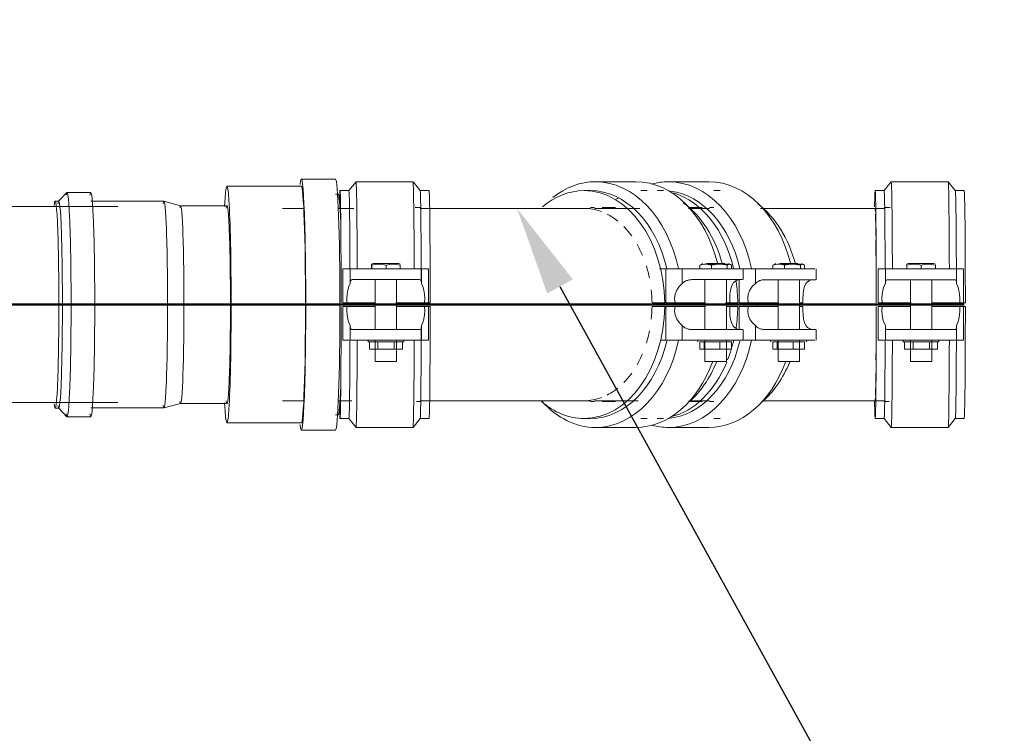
# Model space of a CAD drawing. Header units: millimetres. Extents: x 85617 to 161165, y 53267 to 102987.
# Tile 8 of 47: x 110901 to 111454, y 79386 to 79786. Entities that reach past the tile are written whole.
import ezdxf
from ezdxf import colors
from ezdxf.entities.mleader import LeaderData, LeaderLine
from ezdxf.math import Vec2, Vec3

# ---------------------------------------------------------------- set-up
doc = ezdxf.new("R2010")
doc.units = ezdxf.units.MM
for name, color, linetype, lineweight in [('P-PIPE-____-OTLN', 7, 'Continuous', 50), ('P-SANR-FIXT-OTLN', 7, 'Continuous', 9), ('Греющ. кабель', 204, 'Continuous', 50), ('ДЕВИ', 7, 'Continuous', 0)]:
    doc.layers.add(name, color=color, linetype=linetype, lineweight=lineweight)
doc.styles.add('ДЕВИ', font='CS_Gost2304.shx', dxfattribs={"width": 0.8})

# ---------------------------------------------------------------- blocks, each defined once
blk = doc.blocks.new('ВК_ПП_Переходник ПП_SML - Переходник ПП_SML_ DN110-27826823-ВКК_25_К3_З_ЭОМ_воронка парапетная_')
at = {"layer": 'P-PIPE-____-OTLN', "color": 11, "lineweight": 9, "true_color": 0xff8040}
for p, q in [((107547.72, 81865.92), (107528.53, 81865.92)), ((107496.05, 81861.92), (107486.76, 81861.92)), ((107528.53, 81861.92), (107496.05, 81861.92)), ((107396.93, 81858.37), (107392.24, 81853.48)), ((107410.31, 81858.42), (107397.01, 81858.42)), ((107549.22, 81857.42), (107547.72, 81857.42)), ((107392.32, 81853.52), (107390.32, 81853.52)), ((107451.38, 81853.42), (107410.31, 81853.42)), ((107460.69, 81850.91), (107451.4, 81853.41)), ((107486.76, 81850.92), (107460.67, 81850.92)), ((107451.4, 81737.42), (107460.69, 81739.92)), ((107460.67, 81739.92), (107486.76, 81739.92)), ((107390.32, 81737.32), (107392.32, 81737.32)), ((107392.24, 81737.35), (107396.93, 81732.46)), ((107397.01, 81732.42), (107410.31, 81732.42)), ((107410.31, 81737.42), (107451.38, 81737.42)), ((107547.72, 81733.42), (107549.22, 81733.42)), ((107486.76, 81728.92), (107496.05, 81728.92)), ((107496.05, 81728.92), (107528.53, 81728.92)), ((107528.53, 81724.92), (107547.72, 81724.92))]:
    blk.add_line(p, q, dxfattribs=at)
for centre, major_axis, start_param, end_param in [((107486.76, 81795.42), (0, 66.5), 4.712389, 6.875552), ((107528.53, 81795.42), (0, 70.5), 4.712389, 6.57589), ((107547.72, 81795.42), (0, 70.5), 4.712389, 6.283185), ((107397.01, 81795.42), (0, 63), 4.712389, 6.507585), ((107410.31, 81795.42), (0, 63), 4.712389, 6.507585), ((107528.53, 81795.42), (0, 66.5), 4.712389, 6.283185), ((107390.32, 81795.42), (0, 58.1), 4.712389, 6.576639), ((107392.32, 81795.42), (0, 58.1), 4.712389, 6.507585), ((107451.38, 81795.42), (0, 58), 4.712389, 6.507585), ((107549.22, 81795.42), (0, 62), 5.550345, 6.283185), ((107460.67, 81795.42), (0, 55.5), 4.712389, 6.473424), ((107460.67, 81795.42), (0, 55.5), 4.712389, 6.472034), ((107486.76, 81795.42), (0, 55.5), 4.712389, 6.507585), ((107390.32, 81795.42), (0, 58.1), 2.851454, 4.712389), ((107392.32, 81795.42), (0, 58.1), 2.917193, 4.712389), ((107397.01, 81795.42), (0, 63), 2.917193, 4.712389), ((107410.31, 81795.42), (0, 63), 2.917193, 4.712389), ((107451.38, 81795.42), (0, 58), 2.917193, 4.712389), ((107460.67, 81795.42), (0, 55.5), 2.951354, 4.712389), ((107460.67, 81795.42), (0, 55.5), 2.952744, 4.712389), ((107486.76, 81795.42), (0, 66.5), 2.549226, 4.712389), ((107486.76, 81795.42), (0, 55.5), 2.917193, 4.712389), ((107528.53, 81795.42), (0, 70.5), 2.844722, 4.712389), ((107528.53, 81795.42), (0, 66.5), 3.141593, 4.712389), ((107547.72, 81795.42), (0, 70.5), 3.141593, 4.712389), ((107549.22, 81795.42), (0, 62), 3.141593, 3.890942)]:
    blk.add_ellipse(centre, major_axis=major_axis, ratio=0.035323, start_param=start_param, end_param=end_param, dxfattribs=at)
blk = doc.blocks.new('HL_RU_Attica drain_HL68P_0-A-200505 - Парапетная воронка Ø110-38365685-ВКК_25_К3_З_ЭОМ_воронка парапетная_')
at = {"layer": 'P-SANR-FIXT-OTLN', "color": 11, "true_color": 0xff8040}
for p, q in [((-69.5, 160), (-11.5, 160)), ((-11.5, 160), (-4.5, 160)), ((0, 160), (-4.5, 160)), ((-4.5, 110), (-4.5, 160)), ((0, 160), (0, 110)), ((-119.5, 110), (-119.5, -110)), ((-4.5, -110), (-4.5, 110)), ((0, 110), (0, -110)), ((37, 59), (28.5, 59)), ((28.5, 0), (28.5, 57.52)), ((39.5, 59.99), (37, 59.99)), ((37, 0), (37, 58.49)), ((39.5, 0), (39.5, 58.49)), ((49.5, 57.51), (39.5, 57.51)), ((52, 59.99), (49.5, 59.99)), ((49.5, 0), (49.5, 58.49)), ((74.5, 59), (52, 59)), ((52, 0), (52, 58.49)), ((74.5, 0), (74.5, 57.52)), ((64.5, 55), (0, 55)), ((74.5, 50), (0, 50)), ((106.73, 50), (74.5, 50)), ((131.73, 55), (106.73, 50)), ((106.73, 49.08), (106.73, 50)), ((590.56, 55), (129.13, 55)), ((131.73, 55), (131.73, 0)), ((106.73, 39.43), (106.73, 48.3)), ((106.73, 37.97), (106.73, 39.09)), ((106.73, 21.83), (106.73, 38.01)), ((-11.5, -19.8), (-11.5, 19.8)), ((106.73, 19.78), (106.73, 21.69)), ((106.73, 0), (106.73, 19.83)), ((39.49, 12.5), (39.49, -12.5)), ((39.49, 12.5), (49.49, 12.5)), ((39.66, 12.5), (39.49, 12.5)), ((49.49, 12.5), (49.32, 12.5)), ((49.49, -12.5), (49.49, 12.5)), ((74.5, -57.52), (74.5, 0)), ((106.73, -19.83), (106.73, 0)), ((131.73, 0), (131.73, -55)), ((28.5, -57.52), (28.5, 0)), ((37, -58.49), (37, 0)), ((39.5, -58.49), (39.5, 0)), ((49.5, -58.49), (49.5, 0)), ((52, -58.49), (52, 0)), ((39.49, -12.5), (39.66, -12.5)), ((49.49, -12.5), (39.49, -12.5)), ((49.32, -12.5), (49.49, -12.5)), ((106.73, -21.69), (106.73, -19.78)), ((106.73, -38.01), (106.73, -21.83)), ((106.73, -39.09), (106.73, -37.97)), ((106.73, -48.3), (106.73, -39.43)), ((106.73, -50), (106.73, -48.75)), ((106.73, -50), (106.73, -49.08)), ((0, -50), (74.5, -50)), ((0, -55), (64.5, -55)), ((74.5, -50), (106.73, -50)), ((131.73, -55), (106.73, -50)), ((129.13, -55), (590.56, -55)), ((28.5, -59), (37, -59)), ((37, -59.99), (39.5, -59.99)), ((39.5, -57.51), (49.5, -57.51)), ((49.5, -59.99), (52, -59.99)), ((52, -59), (74.5, -59)), ((-4.5, -160), (-4.5, -110)), ((0, -110), (0, -160)), ((-11.5, -160), (-69.5, -160)), ((-4.5, -160), (-11.5, -160)), ((-4.5, -160), (0, -160))]:
    blk.add_line(p, q, dxfattribs=at)
for centre, start, end in [((-69.5, 110), 90, 180), ((-69.5, -110), 180, 270)]:
    blk.add_arc(centre, 50, start, end, dxfattribs=at)
blk.add_ellipse((129.13, 0), major_axis=(0, 55), ratio=0.047101, start_param=3.141593, end_param=6.283185, dxfattribs=at)
for points, knots in [([(-11.5, 19.8), (-11.1, 19.87), (-10.53, 20.01), (-9.92, 20.26), (-9.59, 20.43), (-9.35, 20.57), (-9.13, 20.73), (-8.84, 20.96), (-8.5, 21.29), (-8.19, 21.64), (-7.96, 21.93), (-7.78, 22.14), (-7.62, 22.35), (-7.4, 22.65), (-7.15, 23.02), (-6.88, 23.48), (-6.61, 23.94), (-6.36, 24.4), (-6.13, 24.87), (-5.92, 25.34), (-5.72, 25.81), (-5.53, 26.28), (-5.31, 26.92), (-4.96, 28.03), (-4.61, 29.61), (-4.5, 30.84), (-4.5, 31.45)], [0, 0, 0, 0, 0.071429, 0.107143, 0.125, 0.142857, 0.160714, 0.178571, 0.214286, 0.25, 0.267857, 0.285714, 0.303571, 0.321429, 0.357143, 0.392857, 0.428571, 0.464286, 0.5, 0.535714, 0.571429, 0.607143, 0.642857, 0.714286, 0.857143, 1, 1, 1, 1]), ([(-4.35, 11.27), (-4.37, 11.2), (-4.48, 10.86), (-4.68, 10.24), (-4.95, 9.42), (-5.32, 8.31), (-5.79, 6.92), (-6.2, 5.51), (-6.46, 4.38), (-6.61, 3.52), (-6.72, 2.65), (-6.82, 1.48), (-6.87, -0.01), (-6.82, -1.5), (-6.71, -2.67), (-6.6, -3.54), (-6.46, -4.39), (-6.19, -5.53), (-5.78, -6.93), (-5.32, -8.32), (-4.95, -9.42), (-4.77, -9.97), (-4.68, -10.24)], [0.3158946, 0.3158946, 0.3158946, 0.3158946, 0.3194444, 0.3333333, 0.3472222, 0.3611111, 0.3888889, 0.4166667, 0.4305556, 0.4444444, 0.4583333, 0.4722222, 0.5, 0.5277778, 0.5416667, 0.5555556, 0.5694444, 0.5833333, 0.6111111, 0.6388889, 0.6527778, 0.6666667, 0.6666667, 0.6666667, 0.6666667]), ([(-6.69, 3.6), (-6.74, 3.31), (-6.81, 2.71), (-6.91, 1.51), (-6.96, -0.01), (-6.91, -1.53), (-6.8, -2.73), (-6.73, -3.33), (-6.69, -3.62)], [0.4444444, 0.4444444, 0.4444444, 0.4444444, 0.4583333, 0.4722222, 0.5, 0.5277778, 0.5416667, 0.5555556, 0.5555556, 0.5555556, 0.5555556]), ([(-4.5, -31.45), (-4.5, -30.84), (-4.61, -29.61), (-4.96, -28.03), (-5.36, -26.76), (-5.71, -25.81), (-6.06, -25.02), (-6.36, -24.4), (-6.57, -24.01), (-6.74, -23.71), (-6.92, -23.4), (-7.15, -23.02), (-7.4, -22.65), (-7.62, -22.35), (-7.78, -22.14), (-7.96, -21.93), (-8.19, -21.64), (-8.5, -21.29), (-8.84, -20.96), (-9.13, -20.73), (-9.35, -20.57), (-9.59, -20.43), (-9.92, -20.26), (-10.53, -20.01), (-11.1, -19.87), (-11.5, -19.8)], [0, 0, 0, 0, 0.142857, 0.285714, 0.357143, 0.428571, 0.5, 0.535714, 0.571429, 0.589286, 0.607143, 0.642857, 0.678571, 0.696429, 0.714286, 0.732143, 0.75, 0.785714, 0.821429, 0.839286, 0.857143, 0.875, 0.892857, 0.928571, 1, 1, 1, 1])]:
    blk.add_open_spline(points, degree=3, knots=knots, dxfattribs=at)
blk = doc.blocks.new('Грувлочное соединение_Колено стандартное - ГРУВ-38419182-ВКК_25_К3_З_ЭОМ_воронка парапетная_')
at = {"layer": 'P-PIPE-____-OTLN', "color": 11, "lineweight": 9, "true_color": 0xff8040}
for p, q in [((107753.55, 81849.91), (107746.01, 81849.91)), ((107757.8, 81849.41), (107746.01, 81849.41)), ((107760.15, 81849.91), (107757.8, 81849.91)), ((107855.75, 81849.41), (107826.7, 81849.41)), ((107859.08, 81849.91), (107855.75, 81849.91)), ((107746.01, 81740.91), (107753.55, 81740.91)), ((107746.21, 81741.41), (107757.8, 81741.41)), ((107757.8, 81740.91), (107760.15, 81740.91)), ((107826.7, 81741.41), (107855.75, 81741.41)), ((107855.75, 81740.91), (107858.6, 81740.91))]:
    blk.add_line(p, q, dxfattribs=at)
at = {"layer": 'P-PIPE-____-OTLN', "color": 11, "lineweight": 9, "true_color": 0xff8040, "flags": 128}
for points in [[(107786.37, 81849.41), (107801.33, 81849.41), (107825.67, 81849.41), (107826.7, 81849.41)], [(107826.7, 81741.41), (107802.28, 81741.41), (107787.25, 81741.41)]]:
    blk.add_lwpolyline(points, dxfattribs=at)
at = {"layer": 'P-PIPE-____-OTLN', "color": 11, "lineweight": 9, "true_color": 0xff8040}
for start_param, end_param in [(4.712389, 4.732266), (4.692512, 4.712389)]:
    blk.add_ellipse((107746.01, 81795.41), major_axis=(0, 54.5), ratio=0.707107, start_param=start_param, end_param=end_param, dxfattribs=at)
blk = doc.blocks.new('Грувлочное соединение_Муфта жесткая1 - ГРУВ-37075651-ВКК_25_К3_З_ЭОМ_воронка парапетная_')
at = {"layer": 'P-PIPE-____-OTLN', "lineweight": 9}
for p, q in [((107757.32, 81864.41), (107734.7, 81864.41)), ((107731.87, 81859.41), (107728.33, 81859.41)), ((107763.69, 81859.41), (107760.15, 81859.41)), ((107775.91, 81815.41), (107783.49, 81815.41)), ((107783.49, 81815.41), (107816.95, 81815.41)), ((107783.49, 81815.41), (107783.49, 81807.22)), ((107793.3, 81817.61), (107793.3, 81815.41)), ((107795.03, 81818.41), (107793.9, 81817.97)), ((107807.32, 81818.41), (107797.13, 81818.41)), ((107797.13, 81818.41), (107807.32, 81818.41)), ((107799.84, 81815.41), (107799.84, 81817.61)), ((107808.76, 81817.61), (107808.76, 81815.41)), ((107810.55, 81817.97), (107809.43, 81818.41)), ((107811.15, 81817.61), (107811.15, 81815.41)), ((107817.63, 81809.41), (107817.63, 81815.41)), ((107774.3, 81796.41), (107774.3, 81809.42)), ((107788.85, 81809.41), (107811.77, 81809.41)), ((107796.23, 81809.41), (107796.23, 81781.41)), ((107808.23, 81781.41), (107808.23, 81809.41)), ((107811.77, 81809.41), (107817.21, 81809.41)), ((107769.17, 81796.41), (107773.58, 81796.41)), ((107773.58, 81794.41), (107769.17, 81794.41)), ((107774.3, 81796.41), (107779.4, 81796.41)), ((107774.3, 81781.42), (107774.3, 81794.41)), ((107779.4, 81794.41), (107774.3, 81794.41)), ((107779.4, 81796.41), (107796.65, 81796.41)), ((107796.43, 81794.41), (107779.4, 81794.41)), ((107783.48, 81796.41), (107796.65, 81796.41)), ((107796.43, 81794.41), (107783.48, 81794.41)), ((107808.02, 81796.41), (107810.2, 81796.41)), ((107810.2, 81794.41), (107808.02, 81794.41)), ((107783.49, 81783.6), (107783.49, 81775.41)), ((107811.77, 81781.41), (107788.85, 81781.41)), ((107817.21, 81781.41), (107811.77, 81781.41)), ((107817.63, 81775.41), (107817.63, 81781.41)), ((107783.49, 81775.41), (107775.91, 81775.41)), ((107816.95, 81775.41), (107783.49, 81775.41)), ((107792.23, 81775.41), (107792.23, 81774.41)), ((107793.3, 81774.41), (107795.69, 81774.41)), ((107793.3, 81774.41), (107793.3, 81770.41)), ((107809.3, 81774.41), (107793.57, 81774.41)), ((107795.69, 81774.41), (107804.62, 81774.41)), ((107795.69, 81774.41), (107795.69, 81770.41)), ((107796.23, 81775.41), (107796.23, 81763.41)), ((107804.62, 81774.41), (107811.15, 81774.41)), ((107804.62, 81774.41), (107804.62, 81770.41)), ((107808.23, 81763.41), (107808.23, 81775.41)), ((107810.89, 81774.41), (107809.3, 81774.41)), ((107811.15, 81774.41), (107811.15, 81770.41)), ((107812.23, 81774.41), (107812.23, 81775.41)), ((107795.69, 81770.41), (107793.3, 81770.41)), ((107804.62, 81770.41), (107795.69, 81770.41)), ((107811.15, 81770.41), (107804.62, 81770.41)), ((107806.47, 81763.41), (107796.23, 81763.41)), ((107808.23, 81763.41), (107806.47, 81763.41)), ((107728.33, 81731.41), (107731.87, 81731.41)), ((107760.15, 81731.41), (107763.69, 81731.41)), ((107734.7, 81726.41), (107757.32, 81726.41))]:
    blk.add_line(p, q, dxfattribs=at)
at = {"layer": 'P-PIPE-____-OTLN', "lineweight": 9, "flags": 128}
for points in [[(107779.4, 81796.41), (107779.16, 81798.82), (107779.47, 81801.23), (107780.33, 81803.51), (107781.7, 81805.54), (107783.49, 81807.22)], [(107811.77, 81807.22), (107811.08, 81805.54), (107810.56, 81803.51), (107810.23, 81801.23), (107810.11, 81798.82), (107810.2, 81796.41)], [(107783.49, 81783.6), (107781.7, 81785.28), (107780.33, 81787.31), (107779.47, 81789.58), (107779.16, 81791.99), (107779.4, 81794.41)], [(107810.2, 81794.41), (107810.11, 81791.99), (107810.23, 81789.58), (107810.56, 81787.31), (107811.08, 81785.28), (107811.77, 81783.6)]]:
    blk.add_lwpolyline(points, dxfattribs=at)
at = {"layer": 'P-PIPE-____-OTLN', "lineweight": 9}
for centre, major_axis, start_param, end_param in [((107734.7, 81795.41), (0, 69), 0, 0.192408), ((107734.7, 81795.41), (0, 69), 5.010155, 6.283185), ((107757.32, 81795.41), (0, 69), 5.047832, 6.283185), ((107731.87, 81795.41), (0, 64), 5.033591, 6.19377), ((107728.33, 81795.41), (0, 64), 5.033596, 6.079604), ((107763.69, 81795.41), (0, 64), 5.074298, 5.798358), ((107728.33, 81795.41), (0, 64), 4.728015, 4.917281), ((107728.33, 81795.41), (0, 64), 4.505727, 4.696763), ((107731.87, 81795.41), (0, 64), 3.197581, 4.385729), ((107734.7, 81795.41), (0, 69), 3.141593, 4.417369), ((107728.33, 81795.41), (0, 64), 4.334347, 4.385729), ((107728.33, 81795.41), (0, 64), 4.205501, 4.307217), ((107728.33, 81795.41), (0, 64), 3.312565, 4.183122), ((107757.32, 81795.41), (0, 69), 3.141593, 4.223803), ((107763.69, 81795.41), (0, 64), 3.692929, 4.183), ((107734.7, 81795.41), (0, 69), 2.949558, 3.141593)]:
    blk.add_ellipse(centre, major_axis=major_axis, ratio=0.707107, start_param=start_param, end_param=end_param, dxfattribs=at)
for points in [[(107799.84, 81817.61), (107798.72, 81817.93), (107796.51, 81818.26), (107794.36, 81817.93), (107793.3, 81817.61)], [(107808.76, 81817.61), (107807.31, 81817.93), (107804.38, 81818.26), (107801.36, 81817.93), (107799.84, 81817.61)], [(107811.15, 81817.61), (107810.74, 81817.93), (107809.93, 81818.26), (107809.15, 81817.93), (107808.76, 81817.61)], [(107783.49, 81807.22), (107783.94, 81807.7), (107784.93, 81808.51), (107786.78, 81809.25), (107788.13, 81809.41), (107788.85, 81809.41)], [(107815.6, 81809.41), (107815.25, 81809.41), (107814.48, 81809.25), (107813.13, 81808.51), (107812.22, 81807.7), (107811.77, 81807.22)], [(107788.85, 81781.41), (107788.13, 81781.41), (107786.78, 81781.56), (107784.93, 81782.31), (107783.94, 81783.11), (107783.49, 81783.6)], [(107811.77, 81783.6), (107812.22, 81783.11), (107813.13, 81782.31), (107814.48, 81781.56), (107815.25, 81781.41), (107815.6, 81781.41)]]:
    blk.add_open_spline(points, degree=3, dxfattribs=at)
for points, knots in [([(107798.1, 81817.99), (107798.81, 81818.06), (107800.21, 81818.13), (107801.59, 81818.06), (107802.27, 81817.99)], [0.2642701, 0.2642701, 0.2642701, 0.2642701, 0.5, 0.7320508, 0.7320508, 0.7320508, 0.7320508]), ([(107806.41, 81817.99), (107806.92, 81818.06), (107808.07, 81818.14), (107809.2, 81818.04), (107809.82, 81817.93)], [0.2685275, 0.2685275, 0.2685275, 0.2685275, 0.5, 0.7924572, 0.7924572, 0.7924572, 0.7924572])]:
    blk.add_open_spline(points, degree=3, knots=knots, dxfattribs=at)
blk = doc.blocks.new('Грувлочное соединение_Муфта жесткая1 - ГРУВ-V33-ВКК_25_К3_З_ЭОМ_воронка парапетная_')
at = {"layer": 'P-PIPE-____-OTLN', "lineweight": 9}
for p, q in [((107859.74, 81864.4), (107855.74, 81859.4)), ((107891.75, 81864.41), (107859.75, 81864.41)), ((107895.75, 81859.4), (107891.76, 81864.4)), ((107855.75, 81859.41), (107850.75, 81859.41)), ((107900.75, 81859.41), (107895.75, 81859.41)), ((107852.39, 81815.41), (107856.48, 81815.41)), ((107852.39, 81796.41), (107852.39, 81815.41)), ((107856.48, 81815.41), (107896.48, 81815.41)), ((107856.48, 81815.41), (107856.48, 81807.22)), ((107868.5, 81817.61), (107868.5, 81815.41)), ((107869.34, 81818.41), (107868.54, 81818.09)), ((107868.59, 81815.41), (107868.59, 81817.61)), ((107876.47, 81818.41), (107869.34, 81818.41)), ((107869.34, 81818.41), (107876.61, 81818.41)), ((107883.74, 81818.41), (107876.47, 81818.41)), ((107876.61, 81818.41), (107883.74, 81818.41)), ((107876.63, 81817.61), (107876.63, 81815.41)), ((107884.54, 81818.09), (107883.74, 81818.41)), ((107884.59, 81817.61), (107884.59, 81815.41)), ((107896.48, 81807.37), (107896.48, 81815.41)), ((107896.48, 81815.41), (107900.39, 81815.41)), ((107896.48, 81807.22), (107896.48, 81815.41)), ((107900.39, 81815.41), (107900.39, 81796.41)), ((107857.63, 81809.41), (107876.68, 81809.41)), ((107870.54, 81809.41), (107870.54, 81781.41)), ((107876.68, 81809.41), (107895.46, 81809.41)), ((107882.54, 81781.41), (107882.54, 81809.41)), ((107852.39, 81796.41), (107854.66, 81796.41)), ((107852.39, 81775.41), (107852.39, 81794.41)), ((107854.66, 81794.41), (107852.39, 81794.41)), ((107854.66, 81796.41), (107870.99, 81796.41)), ((107870.76, 81794.41), (107854.66, 81794.41)), ((107860.44, 81796.41), (107870.99, 81796.41)), ((107870.76, 81794.41), (107860.44, 81794.41)), ((107882.35, 81796.41), (107892.44, 81796.41)), ((107882.35, 81796.41), (107898.21, 81796.41)), ((107892.44, 81794.41), (107882.35, 81794.41)), ((107898.21, 81794.41), (107882.35, 81794.41)), ((107898.21, 81796.41), (107901.39, 81796.41)), ((107898.21, 81796.41), (107900.39, 81796.41)), ((107901.39, 81794.41), (107898.21, 81794.41)), ((107900.39, 81794.41), (107898.21, 81794.41)), ((107900.39, 81794.41), (107900.39, 81775.41)), ((107856.48, 81783.6), (107856.48, 81775.41)), ((107896.48, 81775.41), (107896.48, 81783.6)), ((107896.48, 81775.41), (107896.48, 81783.45)), ((107876.68, 81781.41), (107857.63, 81781.41)), ((107895.46, 81781.41), (107876.68, 81781.41)), ((107856.48, 81775.41), (107852.39, 81775.41)), ((107896.48, 81775.41), (107856.48, 81775.41)), ((107866.54, 81775.41), (107866.54, 81774.41)), ((107876.64, 81774.41), (107866.54, 81774.41)), ((107866.54, 81774.41), (107866.86, 81774.41)), ((107867.31, 81774.41), (107872, 81774.41)), ((107867.31, 81774.41), (107867.31, 81770.41)), ((107870.54, 81775.41), (107870.54, 81763.41)), ((107872, 81774.41), (107881.24, 81774.41)), ((107872, 81774.41), (107872, 81770.41)), ((107886.54, 81774.41), (107876.64, 81774.41)), ((107881.24, 81774.41), (107885.78, 81774.41)), ((107881.24, 81774.41), (107881.24, 81770.41)), ((107882.54, 81763.41), (107882.54, 81775.41)), ((107885.78, 81770.41), (107885.78, 81774.41)), ((107886.18, 81774.41), (107886.54, 81774.41)), ((107886.54, 81774.41), (107886.54, 81775.41)), ((107900.39, 81775.41), (107896.48, 81775.41)), ((107872, 81770.41), (107867.31, 81770.41)), ((107881.24, 81770.41), (107872, 81770.41)), ((107885.78, 81770.41), (107881.24, 81770.41)), ((107876.6, 81763.41), (107870.54, 81763.41)), ((107882.54, 81763.41), (107876.6, 81763.41)), ((107850.75, 81731.41), (107855.75, 81731.41)), ((107855.74, 81731.41), (107859.74, 81726.41)), ((107891.76, 81726.41), (107895.75, 81731.41)), ((107895.75, 81731.41), (107900.75, 81731.41)), ((107859.75, 81726.41), (107891.75, 81726.41))]:
    blk.add_line(p, q, dxfattribs=at)
at = {"layer": 'P-PIPE-____-OTLN', "lineweight": 9, "flags": 128}
for points in [[(107854.66, 81796.41), (107854.55, 81798.82), (107854.69, 81801.23), (107855.08, 81803.51), (107855.68, 81805.54), (107856.48, 81807.22)], [(107896.48, 81807.22), (107897.24, 81805.54), (107897.82, 81803.51), (107898.18, 81801.23), (107898.32, 81798.82), (107898.21, 81796.41)], [(107856.48, 81783.6), (107855.68, 81785.28), (107855.08, 81787.31), (107854.69, 81789.58), (107854.55, 81791.99), (107854.66, 81794.41)], [(107898.21, 81794.41), (107898.32, 81791.99), (107898.18, 81789.58), (107897.82, 81787.31), (107897.24, 81785.28), (107896.48, 81783.6)]]:
    blk.add_lwpolyline(points, dxfattribs=at)
at = {"layer": 'P-PIPE-____-OTLN', "lineweight": 9}
for centre, major_axis, start_param, end_param in [((107859.75, 81795.41), (0, 69), 5.010155, 6.283185), ((107891.75, 81795.41), (0, 69), 5.010155, 6.283185), ((107850.75, 81795.41), (0, 64), 0, 0.537934), ((107850.75, 81795.41), (0, 64), 4.728015, 6.283185), ((107855.75, 81795.41), (0, 64), 5.03348, 6.283185), ((107895.75, 81795.41), (0, 64), 4.921315, 6.283185), ((107900.75, 81795.41), (0, 64), 4.728015, 6.283185), ((107850.75, 81795.41), (0, 54), 6.024473, 6.283185), ((107850.75, 81795.41), (0, 54), 5.76576, 5.936243), ((107850.75, 81795.41), (0, 54), 5.507047, 5.65866), ((107850.75, 81795.41), (0, 54), 5.248334, 5.453437), ((107850.75, 81795.41), (0, 54), 4.989621, 5.126644), ((107850.75, 81795.41), (0, 54), 4.730909, 4.864665), ((107850.75, 81795.41), (0, 64), 3.141593, 4.696763), ((107850.75, 81795.41), (0, 54), 4.560113, 4.693869), ((107900.75, 81795.41), (0, 64), 3.141593, 4.696763), ((107895.75, 81795.41), (0, 64), 3.141593, 4.505343), ((107850.75, 81795.41), (0, 54), 4.298134, 4.435157), ((107855.75, 81795.41), (0, 64), 3.141593, 4.385729), ((107859.75, 81795.41), (0, 69), 3.141593, 4.417369), ((107891.75, 81795.41), (0, 69), 3.141593, 4.417369), ((107850.75, 81795.41), (0, 54), 4.101783, 4.176444), ((107850.75, 81795.41), (0, 54), 3.766118, 3.917731), ((107850.75, 81795.41), (0, 54), 3.488535, 3.659018), ((107850.75, 81795.41), (0, 64), 2.589362, 3.141593), ((107850.75, 81795.41), (0, 54), 3.141593, 3.400305)]:
    blk.add_ellipse(centre, major_axis=major_axis, ratio=0.010001, start_param=start_param, end_param=end_param, dxfattribs=at)
for points in [[(107868.54, 81818.09), (107868.53, 81818.09), (107868.51, 81817.93), (107868.5, 81817.61)], [(107876.63, 81817.61), (107875.33, 81817.93), (107872.69, 81818.26), (107869.97, 81817.93), (107868.59, 81817.61)], [(107884.59, 81817.61), (107883.23, 81817.93), (107880.54, 81818.26), (107877.92, 81817.93), (107876.63, 81817.61)], [(107856.48, 81807.22), (107856.48, 81807.7), (107856.56, 81808.51), (107856.93, 81809.25), (107857.36, 81809.41), (107857.63, 81809.41)], [(107895.46, 81809.41), (107895.71, 81809.41), (107896.11, 81809.25), (107896.44, 81808.51), (107896.48, 81807.7), (107896.48, 81807.22)], [(107857.63, 81781.41), (107857.36, 81781.41), (107856.93, 81781.56), (107856.56, 81782.31), (107856.48, 81783.11), (107856.48, 81783.6)], [(107896.48, 81783.6), (107896.48, 81783.11), (107896.44, 81782.31), (107896.11, 81781.56), (107895.71, 81781.41), (107895.46, 81781.41)]]:
    blk.add_open_spline(points, degree=3, dxfattribs=at)
blk = doc.blocks.new('Грувлочное соединение_Колено стандартное - ГРУВ-37075682-ВКК_25_К3_З_ЭОМ_воронка парапетная_')
at = {"layer": 'P-PIPE-____-OTLN', "color": 11, "lineweight": 9, "true_color": 0xff8040}
for p, q in [((107595.24, 81849.92), (107592.36, 81849.92)), ((107624.29, 81849.42), (107595.24, 81849.42)), ((107690.84, 81849.42), (107670.3, 81849.42)), ((107693.19, 81849.92), (107690.84, 81849.92)), ((107704.98, 81849.42), (107693.19, 81849.42)), ((107704.98, 81849.92), (107697.43, 81849.92)), ((107593.17, 81740.92), (107595.24, 81740.92)), ((107595.24, 81741.42), (107624.29, 81741.42)), ((107670.3, 81741.42), (107690.84, 81741.42)), ((107690.84, 81740.92), (107693.19, 81740.92)), ((107693.19, 81741.42), (107704.98, 81741.42)), ((107697.43, 81740.92), (107704.98, 81740.92))]:
    blk.add_line(p, q, dxfattribs=at)
at = {"layer": 'P-PIPE-____-OTLN', "color": 11, "lineweight": 9, "true_color": 0xff8040, "flags": 128}
for points in [[(107670.3, 81849.42), (107649.66, 81849.42), (107625.32, 81849.42), (107624.29, 81849.42)], [(107624.29, 81741.42), (107648.71, 81741.42), (107669.56, 81741.42), (107670.3, 81741.42)]]:
    blk.add_lwpolyline(points, dxfattribs=at)
blk = doc.blocks.new('Грувлочное соединение_Муфта жесткая1 - ГРУВ-V34-ВКК_25_К3_З_ЭОМ_воронка парапетная_')
at = {"layer": 'P-PIPE-____-OTLN', "lineweight": 9}
for p, q in [((107716.29, 81864.42), (107693.66, 81864.42)), ((107690.84, 81859.42), (107687.3, 81859.42)), ((107722.65, 81859.42), (107719.12, 81859.42)), ((107729.69, 81815.42), (107733.26, 81815.42)), ((107733.26, 81815.42), (107742.45, 81815.42)), ((107733.26, 81796.42), (107733.26, 81815.42)), ((107742.45, 81815.42), (107775.91, 81815.42)), ((107742.45, 81815.42), (107742.45, 81807.23)), ((107752.27, 81815.42), (107752.27, 81817.62)), ((107753.99, 81818.42), (107752.9, 81817.99)), ((107766.28, 81818.42), (107756.1, 81818.42)), ((107756.1, 81818.42), (107766.28, 81818.42)), ((107758.8, 81815.42), (107758.8, 81817.62)), ((107767.72, 81815.42), (107767.72, 81817.62)), ((107769.52, 81817.97), (107768.39, 81818.42)), ((107770.12, 81817.62), (107770.12, 81815.42)), ((107776.6, 81809.42), (107776.6, 81815.42)), ((107747.82, 81809.42), (107770.74, 81809.42)), ((107755.19, 81809.42), (107755.19, 81781.42)), ((107767.19, 81781.42), (107767.19, 81809.42)), ((107770.74, 81809.42), (107776.17, 81809.42)), ((107725.48, 81796.42), (107732.55, 81796.42)), ((107732.55, 81794.42), (107725.48, 81794.42)), ((107733.26, 81796.42), (107738.37, 81796.42)), ((107733.26, 81775.42), (107733.26, 81794.42)), ((107738.37, 81794.42), (107733.26, 81794.42)), ((107755.4, 81796.42), (107738.37, 81796.42)), ((107738.37, 81794.42), (107755.4, 81794.42)), ((107742.45, 81796.42), (107755.4, 81796.42)), ((107755.4, 81794.42), (107742.45, 81794.42)), ((107769.17, 81796.42), (107766.77, 81796.42)), ((107766.99, 81794.42), (107769.17, 81794.42)), ((107742.45, 81783.61), (107742.45, 81775.42)), ((107770.74, 81781.42), (107747.82, 81781.42)), ((107776.17, 81781.42), (107770.74, 81781.42)), ((107776.6, 81775.42), (107776.6, 81781.42)), ((107733.26, 81775.42), (107730.22, 81775.42)), ((107742.45, 81775.42), (107733.26, 81775.42)), ((107775.91, 81775.42), (107742.45, 81775.42)), ((107751.19, 81775.42), (107751.19, 81774.42)), ((107752.27, 81774.42), (107754.66, 81774.42)), ((107752.27, 81770.42), (107752.27, 81774.42)), ((107768.26, 81774.42), (107752.53, 81774.42)), ((107754.66, 81774.42), (107763.58, 81774.42)), ((107754.66, 81774.42), (107754.66, 81770.42)), ((107755.19, 81775.42), (107755.19, 81763.42)), ((107763.58, 81774.42), (107770.12, 81774.42)), ((107763.58, 81770.42), (107763.58, 81774.42)), ((107767.19, 81763.42), (107767.19, 81775.42)), ((107769.85, 81774.42), (107768.26, 81774.42)), ((107770.12, 81770.42), (107770.12, 81774.42)), ((107771.19, 81774.42), (107771.19, 81775.42)), ((107754.66, 81770.42), (107752.27, 81770.42)), ((107763.58, 81770.42), (107754.66, 81770.42)), ((107770.12, 81770.42), (107763.58, 81770.42)), ((107765.43, 81763.42), (107755.19, 81763.42)), ((107767.19, 81763.42), (107765.43, 81763.42)), ((107687.3, 81731.42), (107690.84, 81731.42)), ((107719.12, 81731.42), (107722.65, 81731.42)), ((107693.66, 81726.42), (107716.29, 81726.42))]:
    blk.add_line(p, q, dxfattribs=at)
at = {"layer": 'P-PIPE-____-OTLN', "lineweight": 9, "flags": 128}
for points in [[(107738.37, 81796.42), (107738.12, 81798.83), (107738.44, 81801.24), (107739.3, 81803.52), (107740.66, 81805.55), (107742.45, 81807.23)], [(107770.74, 81807.23), (107770.05, 81805.55), (107769.53, 81803.52), (107769.19, 81801.24), (107769.07, 81798.83), (107769.17, 81796.42)], [(107742.45, 81783.61), (107740.66, 81785.28), (107739.3, 81787.31), (107738.44, 81789.59), (107738.12, 81792), (107738.37, 81794.42)], [(107769.17, 81794.42), (107769.07, 81792), (107769.19, 81789.59), (107769.53, 81787.31), (107770.05, 81785.28), (107770.74, 81783.61)]]:
    blk.add_lwpolyline(points, dxfattribs=at)
at = {"layer": 'P-PIPE-____-OTLN', "lineweight": 9}
for centre, major_axis, start_param, end_param in [((107693.66, 81795.42), (0, 69), 0, 0.512938), ((107693.66, 81795.42), (0, 69), 5.010155, 6.283185), ((107716.29, 81795.42), (0, 69), 5.047832, 6.283185), ((107687.3, 81795.42), (0, 64), 0, 0.541731), ((107687.3, 81795.42), (0, 64), 4.728015, 6.283185), ((107690.84, 81795.42), (0, 64), 5.03348, 6.283185), ((107722.65, 81795.42), (0, 64), 0.36057, 0.388789), ((107687.3, 81795.42), (0, 54), 6.024473, 6.283185), ((107722.65, 81795.42), (0, 64), 5.074298, 5.818217), ((107687.3, 81795.42), (0, 54), 5.76576, 5.936243), ((107687.3, 81795.42), (0, 54), 5.507047, 5.65866), ((107687.3, 81795.42), (0, 54), 5.248334, 5.391), ((107687.3, 81795.42), (0, 54), 4.989621, 5.126644), ((107687.3, 81795.42), (0, 54), 4.730909, 4.864665), ((107687.3, 81795.42), (0, 64), 3.141593, 4.696763), ((107687.3, 81795.42), (0, 54), 4.560113, 4.693869), ((107687.3, 81795.42), (0, 54), 4.298134, 4.435157), ((107690.84, 81795.42), (0, 64), 3.141593, 4.385729), ((107693.66, 81795.42), (0, 69), 3.141593, 4.417369), ((107687.3, 81795.42), (0, 54), 4.033778, 4.176444), ((107716.29, 81795.42), (0, 69), 3.141593, 4.223803), ((107722.65, 81795.42), (0, 64), 3.692929, 4.182999), ((107687.3, 81795.42), (0, 54), 3.766118, 3.917731), ((107687.3, 81795.42), (0, 54), 3.488535, 3.659018), ((107687.3, 81795.42), (0, 64), 2.584016, 3.141593), ((107693.66, 81795.42), (0, 69), 2.476975, 3.141593), ((107687.3, 81795.42), (0, 54), 3.141593, 3.400305)]:
    blk.add_ellipse(centre, major_axis=major_axis, ratio=0.707107, start_param=start_param, end_param=end_param, dxfattribs=at)
for points in [[(107758.8, 81817.62), (107757.74, 81817.94), (107755.6, 81818.26), (107753.39, 81817.94), (107752.27, 81817.62)], [(107767.72, 81817.62), (107766.28, 81817.94), (107763.35, 81818.26), (107760.33, 81817.94), (107758.8, 81817.62)], [(107770.12, 81817.62), (107769.71, 81817.94), (107768.9, 81818.26), (107768.11, 81817.94), (107767.72, 81817.62)], [(107742.45, 81807.23), (107742.91, 81807.71), (107743.9, 81808.52), (107745.74, 81809.26), (107747.1, 81809.42), (107747.82, 81809.42)], [(107774.57, 81809.42), (107774.22, 81809.42), (107773.45, 81809.26), (107772.1, 81808.52), (107771.19, 81807.71), (107770.74, 81807.23)], [(107747.82, 81781.42), (107747.1, 81781.41), (107745.74, 81781.57), (107743.9, 81782.31), (107742.91, 81783.12), (107742.45, 81783.61)], [(107770.74, 81783.61), (107771.19, 81783.12), (107772.1, 81782.31), (107773.45, 81781.57), (107774.22, 81781.41), (107774.57, 81781.42)]]:
    blk.add_open_spline(points, degree=3, dxfattribs=at)
for points, knots in [([(107757.04, 81818), (107757.71, 81818.07), (107759.08, 81818.14), (107760.47, 81818.07), (107761.18, 81817.99)], [0.2717322, 0.2717322, 0.2717322, 0.2717322, 0.5, 0.7357299, 0.7357299, 0.7357299, 0.7357299]), ([(107765.32, 81818), (107765.81, 81818.07), (107766.95, 81818.15), (107768.11, 81818.04), (107768.77, 81817.93)], [0.2717322, 0.2717322, 0.2717322, 0.2717322, 0.5, 0.7978118, 0.7978118, 0.7978118, 0.7978118])]:
    blk.add_open_spline(points, degree=3, knots=knots, dxfattribs=at)
blk = doc.blocks.new('Грувлочное соединение_Муфта жесткая1 - ГРУВ-V35-ВКК_25_К3_З_ЭОМ_воронка парапетная_')
at = {"layer": 'P-PIPE-____-OTLN', "lineweight": 9}
for p, q in [((107559.23, 81864.41), (107555.23, 81859.41)), ((107591.24, 81864.42), (107559.24, 81864.42)), ((107595.25, 81859.41), (107591.25, 81864.41)), ((107555.24, 81859.42), (107550.24, 81859.42)), ((107600.24, 81859.42), (107595.24, 81859.42)), ((107551.88, 81815.42), (107555.97, 81815.42)), ((107551.88, 81796.42), (107551.88, 81815.42)), ((107555.97, 81815.42), (107595.97, 81815.42)), ((107555.97, 81815.42), (107555.97, 81807.23)), ((107567.99, 81815.42), (107567.99, 81817.62)), ((107568.84, 81818.42), (107568.03, 81818.1)), ((107568.08, 81815.42), (107568.08, 81817.62)), ((107575.96, 81818.42), (107568.84, 81818.42)), ((107568.84, 81818.42), (107576.11, 81818.42)), ((107583.24, 81818.42), (107575.96, 81818.42)), ((107576.11, 81818.42), (107583.24, 81818.42)), ((107576.13, 81815.42), (107576.13, 81817.62)), ((107584.04, 81818.1), (107583.24, 81818.42)), ((107584.08, 81817.62), (107584.08, 81815.42)), ((107595.97, 81807.37), (107595.97, 81815.42)), ((107595.97, 81815.42), (107599.88, 81815.42)), ((107595.97, 81807.23), (107595.97, 81815.42)), ((107599.88, 81815.42), (107599.88, 81796.42)), ((107557.12, 81809.42), (107576.17, 81809.42)), ((107570.04, 81809.42), (107570.04, 81781.42)), ((107576.17, 81809.42), (107594.95, 81809.42)), ((107582.04, 81781.42), (107582.04, 81809.42)), ((107551.88, 81796.42), (107554.15, 81796.42)), ((107551.88, 81775.42), (107551.88, 81794.42)), ((107554.15, 81794.42), (107551.88, 81794.42)), ((107570.26, 81796.42), (107554.15, 81796.42)), ((107554.15, 81794.42), (107570.26, 81794.42)), ((107559.93, 81796.42), (107570.26, 81796.42)), ((107570.26, 81794.42), (107559.93, 81794.42)), ((107581.63, 81796.42), (107591.93, 81796.42)), ((107597.71, 81796.42), (107581.63, 81796.42)), ((107591.93, 81794.42), (107581.85, 81794.42)), ((107581.85, 81794.42), (107597.71, 81794.42)), ((107597.71, 81796.42), (107600.88, 81796.42)), ((107597.71, 81796.42), (107599.88, 81796.42)), ((107600.88, 81794.42), (107597.71, 81794.42)), ((107599.88, 81794.42), (107597.71, 81794.42)), ((107599.88, 81794.42), (107599.88, 81775.42)), ((107555.97, 81783.61), (107555.97, 81775.42)), ((107595.97, 81775.42), (107595.97, 81783.61)), ((107595.97, 81775.42), (107595.97, 81783.46)), ((107576.17, 81781.42), (107557.12, 81781.42)), ((107594.95, 81781.42), (107576.17, 81781.42)), ((107555.97, 81775.42), (107551.88, 81775.42)), ((107595.97, 81775.42), (107555.97, 81775.42)), ((107566.04, 81775.42), (107566.04, 81774.42)), ((107576.14, 81774.42), (107566.04, 81774.42)), ((107566.04, 81774.42), (107566.35, 81774.42)), ((107566.8, 81774.42), (107571.5, 81774.42)), ((107566.8, 81774.42), (107566.8, 81770.42)), ((107570.04, 81775.42), (107570.04, 81763.42)), ((107571.5, 81774.42), (107580.73, 81774.42)), ((107571.5, 81770.42), (107571.5, 81774.42)), ((107586.04, 81774.42), (107576.14, 81774.42)), ((107580.73, 81774.42), (107585.27, 81774.42)), ((107580.73, 81770.42), (107580.73, 81774.42)), ((107582.04, 81763.42), (107582.04, 81775.42)), ((107585.27, 81770.42), (107585.27, 81774.42)), ((107585.67, 81774.42), (107586.04, 81774.42)), ((107586.04, 81774.42), (107586.04, 81775.42)), ((107599.88, 81775.42), (107595.97, 81775.42)), ((107571.5, 81770.42), (107566.8, 81770.42)), ((107580.73, 81770.42), (107571.5, 81770.42)), ((107585.27, 81770.42), (107580.73, 81770.42)), ((107576.1, 81763.42), (107570.04, 81763.42)), ((107582.04, 81763.42), (107576.1, 81763.42)), ((107550.24, 81731.42), (107555.24, 81731.42)), ((107555.23, 81731.42), (107559.23, 81726.42)), ((107591.25, 81726.42), (107595.25, 81731.42)), ((107595.24, 81731.42), (107600.24, 81731.42)), ((107559.24, 81726.42), (107591.24, 81726.42))]:
    blk.add_line(p, q, dxfattribs=at)
at = {"layer": 'P-PIPE-____-OTLN', "lineweight": 9, "flags": 128}
for points in [[(107554.15, 81796.42), (107554.05, 81798.83), (107554.19, 81801.24), (107554.57, 81803.52), (107555.17, 81805.55), (107555.97, 81807.23)], [(107595.97, 81807.23), (107596.73, 81805.55), (107597.31, 81803.52), (107597.68, 81801.24), (107597.81, 81798.83), (107597.71, 81796.42)], [(107555.97, 81783.61), (107555.17, 81785.28), (107554.57, 81787.31), (107554.19, 81789.59), (107554.05, 81792), (107554.15, 81794.42)], [(107597.71, 81794.42), (107597.81, 81792), (107597.68, 81789.59), (107597.31, 81787.31), (107596.73, 81785.28), (107595.97, 81783.61)]]:
    blk.add_lwpolyline(points, dxfattribs=at)
at = {"layer": 'P-PIPE-____-OTLN', "lineweight": 9}
for centre, major_axis, start_param, end_param in [((107559.24, 81795.42), (0, 69), 5.010155, 6.283185), ((107591.24, 81795.42), (0, 69), 5.010155, 6.283185), ((107550.24, 81795.42), (0, 64), 0, 0.454261), ((107550.24, 81795.42), (0, 64), 4.728015, 6.283185), ((107555.24, 81795.42), (0, 64), 5.03348, 6.283185), ((107595.24, 81795.42), (0, 64), 4.921315, 6.283185), ((107600.24, 81795.42), (0, 64), 4.728015, 6.283185), ((107550.24, 81795.42), (0, 64), 3.141593, 4.696763), ((107600.24, 81795.42), (0, 64), 3.141593, 4.696763), ((107595.24, 81795.42), (0, 64), 3.141593, 4.505343), ((107555.24, 81795.42), (0, 64), 3.141593, 4.385729), ((107559.24, 81795.42), (0, 69), 3.141593, 4.417369), ((107591.24, 81795.42), (0, 69), 3.141593, 4.417369), ((107550.24, 81795.42), (0, 64), 2.690886, 3.141593)]:
    blk.add_ellipse(centre, major_axis=major_axis, ratio=0.01, start_param=start_param, end_param=end_param, dxfattribs=at)
for points in [[(107568.04, 81818.1), (107568.02, 81818.1), (107568.01, 81817.94), (107567.99, 81817.62)], [(107576.13, 81817.62), (107574.82, 81817.94), (107572.18, 81818.26), (107569.46, 81817.94), (107568.08, 81817.62)], [(107584.08, 81817.62), (107582.72, 81817.94), (107580.03, 81818.26), (107577.42, 81817.94), (107576.13, 81817.62)], [(107555.97, 81807.23), (107555.98, 81807.71), (107556.05, 81808.52), (107556.42, 81809.26), (107556.86, 81809.42), (107557.12, 81809.42)], [(107594.95, 81809.42), (107595.2, 81809.42), (107595.6, 81809.26), (107595.93, 81808.52), (107595.98, 81807.71), (107595.97, 81807.23)], [(107557.12, 81781.42), (107556.86, 81781.41), (107556.42, 81781.57), (107556.05, 81782.31), (107555.98, 81783.12), (107555.97, 81783.61)], [(107595.97, 81783.61), (107595.98, 81783.12), (107595.93, 81782.31), (107595.6, 81781.57), (107595.2, 81781.41), (107594.95, 81781.42)]]:
    blk.add_open_spline(points, degree=3, dxfattribs=at)

msp = doc.modelspace()

# ---------------------------------------------------------------- linework, layer by layer
at = {"layer": 'P-PIPE-____-OTLN', "color": 11, "lineweight": 9, "true_color": 0xff8040}
for p, q in [((110956.48, 79681.37), (110941.14, 79681.37)), ((111061.07, 79680.37), (111048.97, 79680.37)), ((111088.99, 79680.37), (111080.25, 79680.37)), ((111249.56, 79680.36), (111235.98, 79680.37)), ((110941.14, 79571.37), (110956.48, 79571.37)), ((111048.97, 79572.37), (111061.07, 79572.37)), ((111080.25, 79572.37), (111087.88, 79572.37)), ((111235.96, 79572.37), (111248.71, 79572.36))]:
    msp.add_line(p, q, dxfattribs=at)
at = {"layer": 'Греющ. кабель'}
msp.add_line((111431.74, 79626.36), (110402.54, 79626.36), dxfattribs=at)

# ---------------------------------------------------------------- block references
at = {"layer": 'P-PIPE-____-OTLN', "color": 11, "lineweight": 9, "true_color": 0xff8040}
for name in ['ВК_ПП_Переходник ПП_SML - Переходник ПП_SML_ DN110-27826823-ВКК_25_К3_З_ЭОМ_воронка парапетная_', 'Грувлочное соединение_Колено стандартное - ГРУВ-37075682-ВКК_25_К3_З_ЭОМ_воронка парапетная_', 'Грувлочное соединение_Колено стандартное - ГРУВ-38419182-ВКК_25_К3_З_ЭОМ_воронка парапетная_']:
    msp.add_blockref(name, (3530.99, -2169.05), dxfattribs=at)
at = {"layer": 'P-PIPE-____-OTLN', "lineweight": 9}
for name in ['Грувлочное соединение_Муфта жесткая1 - ГРУВ-V35-ВКК_25_К3_З_ЭОМ_воронка парапетная_', 'Грувлочное соединение_Муфта жесткая1 - ГРУВ-V34-ВКК_25_К3_З_ЭОМ_воронка парапетная_', 'Грувлочное соединение_Муфта жесткая1 - ГРУВ-37075651-ВКК_25_К3_З_ЭОМ_воронка парапетная_', 'Грувлочное соединение_Муфта жесткая1 - ГРУВ-V33-ВКК_25_К3_З_ЭОМ_воронка парапетная_']:
    msp.add_blockref(name, (3530.99, -2169.05), dxfattribs=at)
at = {"layer": 'P-SANR-FIXT-OTLN', "color": 11, "true_color": 0xff8040}
msp.add_blockref('HL_RU_Attica drain_HL68P_0-A-200505 - Парапетная воронка Ø110-38365685-ВКК_25_К3_З_ЭОМ_воронка парапетная_', (110350.54, 79626.37), dxfattribs=at)

# ---------------------------------------------------------------- leaders
at = {"layer": 'ДЕВИ', "color": 7}
ml = msp.add_multileader_mtext('Standard', dxfattribs=at)
ml.set_content('{\\C7;ГК3.13\\PЭлектроподогрев трубы\\P ДЕВИ Iceguard-18  100м  1800Вт. 230В ^JУчасток 13.}', color=5, style='ДЕВИ')
ml.set_leader_properties()
ml.build(insert=Vec2(0, 0))
ml.multileader.update_dxf_attribs({"text_left_attachment_type": 5, "text_right_attachment_type": 8, "dogleg_length": 1, "arrow_head_size": 50})
ctx = ml.context
ctx.base_point, ctx.char_height, ctx.arrow_head_size, ctx.landing_gap_size, ctx.plane_origin = Vec3(112083.01, 78043.06), 200, 50, 0, Vec3(131409.51, 78516.16)
ctx.left_attachment, ctx.right_attachment, ctx.text_align_type = 5, 8, 2
notes = []
notes.append((ctx, [(0, (1, 1, 0), (112082.01, 78043.06), (1, 0), 1, [(1, [(111180.65, 79680.37)], 0, [])])]))
ctx.mtext.insert, ctx.mtext.alignment, ctx.mtext.line_spacing_style, ctx.mtext.flow_direction = Vec3(115991.01, 79341.45), 3, 2, 5
for ctx, leaders in notes:
    for number, flags, end, landing, length, lines in leaders:
        leader = LeaderData()
        leader.index, (leader.has_last_leader_line, leader.has_dogleg_vector, leader.attachment_direction) = number, flags
        leader.last_leader_point, leader.dogleg_vector, leader.dogleg_length = Vec3(end), Vec3(landing), length
        for number, points, colour, breaks in lines:
            line = LeaderLine()
            line.index, line.vertices, line.color, line.breaks = number, Vec3.list(points), colors.encode_raw_color(colour), breaks
            leader.lines.append(line)
        ctx.leaders.append(leader)

doc.saveas('drawing.dxf')
